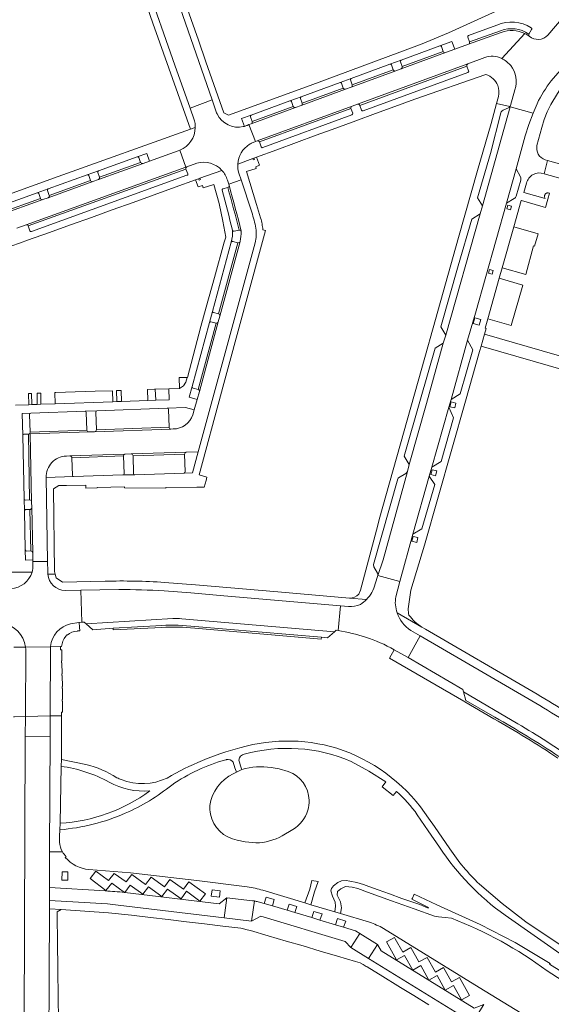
# Model space of a CAD drawing. Extents: x 152048 to 156914, y 461460 to 468786.
# Tile 117 of 256: x 155406 to 155535, y 463496 to 463735. Entities that reach past the tile are written whole.
import ezdxf

# ---------------------------------------------------------------- set-up
doc = ezdxf.new("R2010")
doc.units = 0
doc.header["$LTSCALE"] = 0.75
for name, color, linetype, lineweight in [('B-RO-VH-VERHARDING_ASFALT-GV', 251, 'CONTINUOUS', 18), ('B-RO-VH-VERHARDING_BETON-GV', 251, 'CONTINUOUS', 18), ('B-RO-VH-VERHARDING_BETONSTRAATSTEEN-GV', 251, 'CONTINUOUS', 18), ('B-RO-VH-VERHARDING_HALFVERHARDING_GRIND-GV', 251, 'CONTINUOUS', 18), ('B-RO-VH-VERHARDING_OPEN-GV', 251, 'CONTINUOUS', 18), ('B-RO-VH-VERHARDING_STRAATBAKSTEEN-GV', 251, 'CONTINUOUS', 18), ('B-RO-VH-VERHARDING_TEGEL-GV', 251, 'CONTINUOUS', 18)]:
    doc.layers.add(name, color=color, linetype=linetype, lineweight=lineweight)

msp = doc.modelspace()

# ---------------------------------------------------------------- linework, layer by layer
at = {"layer": 'B-RO-VH-VERHARDING_ASFALT-GV'}
msp.add_lwpolyline([(155435.166, 463765.729), (155429.568, 463763.744), (155443.689, 463723.621), (155447.349, 463713.212), (155452.677, 463715.173)], close=True, dxfattribs=at)
for points in [[(155459.438, 463558.084, 0.0337997), (155450.359, 463555.025)], [(155484.499, 463557.478, 0.1557805), (155459.438, 463558.084)], [(155459.303, 463554.585, -0.3906818), (155460.035, 463556.387)], [(155460.035, 463556.387, -0.0767374), (155460.45, 463556.511)], [(155460.45, 463556.511, -0.170861), (155486.401, 463554.809)], [(155505.182, 463541.032, 0.1600128), (155484.499, 463557.478)], [(155416.041, 463553.628, -0.0902965), (155427.714, 463549.764)], [(155429.607, 463550.838, 0.0821113), (155422.072, 463554.025)], [(155450.359, 463555.025, 0.033797), (155441.777, 463550.767)], [(155442.914, 463549.054, -0.0838333), (155455.99, 463555.18)], [(155455.99, 463555.18, -0.0288743), (155456.159, 463555.229)], [(155456.159, 463555.229, -0.3062973), (155457.765, 463554.621)], [(155427.714, 463549.764, 0.1429364), (155437.573, 463547.637)], [(155430.66, 463550.369, -0.0198183), (155429.607, 463550.838)], [(155441.777, 463550.767, -0.2094079), (155430.66, 463550.369)], [(155431.624, 463542.223, 0.066374), (155442.914, 463549.054)], [(155437.573, 463547.637, -0.1435731), (155415.842, 463539.801)], [(155497.424, 463547.517, -0.0560319), (155502.473, 463541.858)], [(155415.74, 463538.222, 0.0826509), (155431.624, 463542.223)], [(155507.888, 463533.973, 0.0921577), (155523.751, 463517.511)], [(155517.52, 463525.064, -0.0535246), (155510.344, 463533.582)]]:
    msp.add_lwpolyline(points, format="xyb", dxfattribs=at)
for points in [[(155422.072, 463554.025), (155416.12, 463555.272), (155416.041, 463553.628)], [(155457.765, 463554.621), (155458.22, 463553.267), (155458.494, 463552.45), (155458.581, 463552.192), (155459.222, 463552.536), (155459.893, 463552.816), (155459.822, 463553.028), (155459.588, 463553.73), (155459.303, 463554.585)], [(155486.401, 463554.809), (155490.693, 463552.462), (155494.799, 463549.801), (155493.946, 463548.654), (155496.594, 463546.494), (155497.424, 463547.517)], [(155502.473, 463541.858), (155505.138, 463537.977), (155507.888, 463533.973)], [(155415.842, 463539.801), (155415.74, 463538.222)], [(155510.344, 463533.582), (155506.603, 463538.981), (155505.182, 463541.032)], [(155540.986, 463507.742), (155528.787, 463515.88), (155523.057, 463520.353), (155517.52, 463525.064)], [(155523.751, 463517.511), (155538.67, 463507.093)]]:
    msp.add_lwpolyline(points, dxfattribs=at)
at = {"layer": 'B-RO-VH-VERHARDING_BETON-GV'}
for points in [[(155467.01, 463553.31, 0.106789), (155459.893, 463552.816)], [(155457.837, 463551.798, 0.244579), (155452.122, 463544.082)], [(155476.243, 463545.397, 0.3048045), (155471.175, 463552.366)], [(155452.122, 463544.082, 0.0644879), (155452.285, 463542.019)], [(155475.896, 463542.951, 0.0756198), (155476.243, 463545.397)], [(155452.285, 463542.019, 0.3083128), (155458.805, 463535.724)], [(155472.294, 463538.267, 0.1846211), (155475.896, 463542.951)], [(155463.317, 463535.022, 0.1220515), (155469.699, 463536.761)]]:
    msp.add_lwpolyline(points, format="xyb", dxfattribs=at)
for points in [[(155471.175, 463552.366), (155468.949, 463552.961), (155467.01, 463553.31)], [(155459.893, 463552.816), (155459.222, 463552.536), (155458.581, 463552.192), (155457.837, 463551.798)], [(155469.699, 463536.761), (155472.294, 463538.267)], [(155458.805, 463535.724), (155460.739, 463535.256), (155463.317, 463535.022)]]:
    msp.add_lwpolyline(points, dxfattribs=at)
at = {"layer": 'B-RO-VH-VERHARDING_BETONSTRAATSTEEN-GV'}
for points in [[(155552.336, 463752.191), (155542.623, 463740.85), (155539.717, 463737.458), (155534.145, 463730.905)], [(155521.766, 463733.337), (155514.897, 463730.815)], [(155514.712, 463730.423), (155515.144, 463729.245), (155522.65, 463731.96)], [(155514.879, 463728.683), (155522.796, 463731.567)], [(155522.65, 463731.96), (155515.144, 463729.245)], [(155528.581, 463731.255), (155522.939, 463725.257)], [(155529.539, 463731.161), (155530.206, 463732.234)], [(155507.969, 463728.279), (155498.535, 463724.834)], [(155508.77, 463726.938), (155508.351, 463728.106)], [(155498.369, 463724.449), (155498.785, 463723.279), (155508.77, 463726.938)], [(155498.517, 463722.7), (155509.346, 463726.654)], [(155508.77, 463726.938), (155498.785, 463723.279)], [(155495.841, 463723.845), (155486.412, 463720.396)], [(155486.657, 463718.832), (155496.646, 463722.492), (155496.208, 463723.671)], [(155514.756, 463723.941), (155487.971, 463714.164)], [(155514.502, 463723.374), (155488.534, 463713.86), (155488.964, 463712.701)], [(155488.534, 463713.86), (155514.502, 463723.374)], [(155514.924, 463722.204), (155514.502, 463723.374)], [(155524.068, 463724.531), (155525.19, 463723.521)], [(155486.405, 463718.274), (155497.222, 463722.22)], [(155496.646, 463722.492), (155486.657, 463718.832)], [(155489.351, 463712.545), (155514.738, 463721.811)], [(155474.099, 463715.558), (155474.53, 463714.398), (155484.501, 463718.066), (155484.075, 463719.233)], [(155483.721, 463719.415), (155474.273, 463715.961)], [(155484.501, 463718.066), (155474.53, 463714.398)], [(155486.234, 463720.014), (155486.657, 463718.832)], [(155474.283, 463713.833), (155485.06, 463717.793)], [(155526.165, 463717.653), (155525.086, 463713.867)], [(155461.975, 463711.118), (155462.406, 463709.958), (155472.365, 463713.625)], [(155471.561, 463714.962), (155462.149, 463711.52)], [(155462.172, 463709.392), (155472.936, 463713.351)], [(155472.365, 463713.625), (155462.406, 463709.958)], [(155486.638, 463713.684), (155463.622, 463705.241)], [(155472.365, 463713.625), (155471.925, 463714.79)], [(155522.746, 463712.091), (155520.189, 463702.196), (155517.072, 463691.407), (155518.283, 463689.496), (155525.002, 463713.532)], [(155524.598, 463713.259), (155523.265, 463712.682)], [(155524.932, 463713.549), (155525.002, 463713.532), (155530.578, 463711.961), (155531.554, 463714.269)], [(155525.002, 463713.532), (155524.932, 463713.549)], [(155486.354, 463713.097), (155464.167, 463704.984), (155464.591, 463703.799)], [(155464.167, 463704.984), (155486.354, 463713.097)], [(155464.97, 463703.625), (155486.614, 463711.556)], [(155486.798, 463711.933), (155486.354, 463713.097)], [(155434.537, 463701.388), (155425.11, 463698.018)], [(155446.541, 463698.924), (155446.336, 463698.85), (155407.552, 463684.899)], [(155424.934, 463697.625), (155425.353, 463696.464), (155435.357, 463700.044), (155434.932, 463701.198)], [(155425.096, 463695.869), (155435.932, 463699.755)], [(155435.357, 463700.044), (155425.353, 463696.464)], [(155446.779, 463697.222), (155446.343, 463698.379), (155408.085, 463684.647)], [(155408.085, 463684.647), (155446.343, 463698.379)], [(155408.901, 463683.295), (155446.598, 463696.91)], [(155412.757, 463693.242), (155413.195, 463692.025), (155423.185, 463695.661), (155422.759, 463696.853)], [(155422.397, 463697.036), (155412.924, 463693.636)], [(155526.447, 463698.467), (155524.064, 463690.172), (155525.937, 463691.248)], [(155527.497, 463696.507), (155526.447, 463698.467)], [(155412.931, 463691.477), (155423.757, 463695.378)], [(155423.185, 463695.661), (155413.195, 463692.025)], [(155459.708, 463695.787), (155456.714, 463694.767), (155456.796, 463694.508)], [(155462.309, 463687.959), (155459.708, 463695.787)], [(155526.433, 463691.848), (155527.548, 463695.723)], [(155400.639, 463688.878), (155401.061, 463687.705), (155411.053, 463691.279), (155410.621, 463692.47)], [(155410.24, 463692.649), (155400.806, 463689.271)], [(155456.511, 463693.968), (155455.294, 463693.638)], [(155400.797, 463687.157), (155411.624, 463691.011)], [(155411.053, 463691.279), (155401.061, 463687.705)], [(155408.085, 463684.647), (155408.509, 463683.439)], [(155458.016, 463683.347), (155459.256, 463683.628)], [(155417.333, 463628.845), (155418.221, 463628.884), (155431.551, 463629.309), (155433.07, 463629.354), (155446.423, 463629.786), (155449.351, 463629.895), (155463.104, 463680.531)], [(155459.489, 463680.883), (155454.548, 463662.782), (155454.175, 463661.37), (155449.602, 463644.461), (155449.061, 463642.53), (155448.363, 463640.031), (155448.032, 463638.848)], [(155457.348, 463680.693), (155452.794, 463663.917)], [(155454.233, 463663.287), (155458.929, 463680.569), (155457.721, 463680.894)], [(155458.929, 463680.569), (155454.233, 463663.287)], [(155454.548, 463662.782), (155459.489, 463680.883)], [(155453.02, 463663.62), (155454.233, 463663.287)], [(155452.041, 463661.196), (155447.856, 463645.683)], [(155449.279, 463645.002), (155453.639, 463661.075), (155452.409, 463661.402)], [(155453.639, 463661.075), (155449.279, 463645.002)], [(155449.602, 463644.461), (155454.175, 463661.37)], [(155448.074, 463645.33), (155449.279, 463645.002)], [(155408.406, 463638.916), (155408.546, 463634.627), (155422.334, 463635.116), (155422.171, 463639.414)], [(155421.885, 463639.723), (155408.703, 463639.238)], [(155424.476, 463639.506), (155424.627, 463635.204), (155442.26, 463635.828)], [(155441.815, 463640.41), (155424.754, 463639.82)], [(155442.26, 463635.828), (155442.096, 463640.123)], [(155408.148, 463634.165), (155408.556, 463634.18), (155422.751, 463634.696)], [(155422.334, 463635.116), (155408.546, 463634.627)], [(155443.218, 463635.394), (155442.71, 463635.384), (155424.204, 463634.741), (155422.751, 463634.696), (155408.556, 463634.18), (155408.916, 463617.745), (155408.926, 463616.326), (155409.182, 463605.411), (155409.226, 463603.66), (155409.226, 463603.248), (155412.798, 463603.259), (155412.473, 463623.636)], [(155424.204, 463634.741), (155442.71, 463635.384)], [(155442.26, 463635.828), (155424.627, 463635.204)], [(155406.743, 463633.829), (155407.081, 463618.45)], [(155408.426, 463618.182), (155408.148, 463634.165), (155407.045, 463634.132)], [(155408.916, 463617.745), (155408.556, 463634.18), (155408.148, 463634.165), (155408.426, 463618.182)], [(155446.423, 463629.786), (155433.07, 463629.354)], [(155431.551, 463629.309), (155418.221, 463628.884)], [(155418.671, 463628.422), (155431.208, 463628.858)], [(155431.346, 463624.559), (155431.208, 463628.858), (155418.671, 463628.422), (155418.789, 463624.155)], [(155433.523, 463628.921), (155446.034, 463629.328)], [(155446.167, 463625.032), (155446.034, 463629.328), (155433.523, 463628.921), (155433.648, 463624.587)], [(155492.91, 463599.903), (155494.155, 463603.651), (155500.06, 463625.119)], [(155419.072, 463623.893), (155431.06, 463624.243)], [(155433.93, 463624.314), (155445.891, 463624.705)], [(155497.708, 463623.275), (155491.832, 463602.526), (155491.889, 463601.952), (155492.793, 463600.423)], [(155499.673, 463624.636), (155497.927, 463623.565)], [(155407.406, 463618.143), (155408.426, 463618.182)], [(155407.168, 463615.539), (155407.373, 463606.06)], [(155407.684, 463605.781), (155408.727, 463605.822), (155408.471, 463615.863), (155407.458, 463615.84)], [(155408.471, 463615.863), (155408.727, 463605.822)], [(155409.182, 463605.411), (155408.926, 463616.326)]]:
    msp.add_lwpolyline(points, dxfattribs=at)
for points in [[(155530.08, 463732.672, 0.2435654), (155521.766, 463733.337)], [(155522.65, 463731.96, -0.2396493), (155529.539, 463731.161)], [(155529.539, 463731.161, 0.2396493), (155522.65, 463731.96)], [(155530.206, 463732.234, 0.4195277), (155530.08, 463732.672)], [(155514.897, 463730.815, 0.4107319), (155514.712, 463730.423)], [(155522.796, 463731.567, -0.2048677), (155528.581, 463731.255)], [(155528.581, 463731.255, -0.0412132), (155529.609, 463730.639)], [(155529.609, 463730.639, 0.0412132), (155528.581, 463731.255)], [(155529.609, 463730.639, -0.3372655), (155529.539, 463731.161)], [(155534.145, 463730.905, -0.4038874), (155529.609, 463730.639)], [(155508.351, 463728.106, 0.3905653), (155507.969, 463728.279)], [(155515.144, 463729.245, -0.4002911), (155514.879, 463728.683)], [(155509.346, 463726.654, -0.4275714), (155508.77, 463726.938)], [(155522.939, 463725.257, -0.0632497), (155524.068, 463724.531)], [(155496.208, 463723.671, 0.3975874), (155495.841, 463723.845)], [(155498.535, 463724.834, 0.4155967), (155498.369, 463724.449)], [(155498.785, 463723.279, -0.4045991), (155498.517, 463722.7)], [(155514.502, 463723.374, -0.4157515), (155514.756, 463723.941)], [(155525.19, 463723.521, -0.2271785), (155526.165, 463717.653)], [(155486.412, 463720.396, 0.4076851), (155486.234, 463720.014)], [(155497.222, 463722.22, -0.4129339), (155496.646, 463722.492)], [(155514.738, 463721.811, 0.416695), (155514.924, 463722.204)], [(155484.075, 463719.233, 0.3955062), (155483.721, 463719.415)], [(155485.06, 463717.793, -0.4248584), (155484.501, 463718.066)], [(155486.657, 463718.832, -0.4152506), (155486.405, 463718.274)], [(155531.554, 463714.269, -0.062817), (155534.975, 463719.794)], [(155474.273, 463715.961, 0.3825937), (155474.099, 463715.558)], [(155471.925, 463714.79, 0.4021736), (155471.561, 463714.962)], [(155472.936, 463713.351, -0.394809), (155472.365, 463713.625)], [(155474.53, 463714.398, -0.4190738), (155474.283, 463713.833)], [(155486.354, 463713.097, -0.3751616), (155486.638, 463713.684)], [(155487.971, 463714.164, -0.4091263), (155488.534, 463713.86)], [(155524.932, 463713.549, -0.1152639), (155524.598, 463713.259)], [(155525.086, 463713.867, -0.0936881), (155524.932, 463713.549)], [(155462.149, 463711.52, 0.3824897), (155461.975, 463711.118)], [(155486.614, 463711.556, 0.3933754), (155486.798, 463711.933)], [(155488.964, 463712.701, 0.3803109), (155489.294, 463712.525)], [(155489.294, 463712.525, 0.0679665), (155489.351, 463712.545)], [(155523.265, 463712.682, 0.2072703), (155522.746, 463712.091)], [(155462.406, 463709.958, -0.4026638), (155462.172, 463709.392)], [(155463.622, 463705.241, -0.3956404), (155464.167, 463704.984)], [(155464.591, 463703.799, 0.4324248), (155464.97, 463703.625)], [(155434.932, 463701.198, 0.3907885), (155434.537, 463701.388)], [(155435.932, 463699.755, -0.4190406), (155435.357, 463700.044)], [(155446.343, 463698.379, -0.315898), (155446.541, 463698.924)], [(155422.759, 463696.853, 0.4123557), (155422.397, 463697.036)], [(155425.11, 463698.018, 0.4065046), (155424.934, 463697.625)], [(155446.598, 463696.91, 0.5416087), (155446.779, 463697.222)], [(155527.548, 463695.723, 0.205484), (155527.497, 463696.507)], [(155423.757, 463695.378, -0.4078447), (155423.185, 463695.661)], [(155425.353, 463696.464, -0.4181504), (155425.096, 463695.869)], [(155456.796, 463694.508, -0.379481), (155456.511, 463693.968)], [(155456.796, 463694.508, -0.0075293), (155459.766, 463683.329)], [(155459.766, 463683.329, 0.0075293), (155456.796, 463694.508)], [(155410.621, 463692.47, 0.4027063), (155410.24, 463692.649)], [(155412.924, 463693.636, 0.4231437), (155412.757, 463693.242)], [(155413.195, 463692.025, -0.3838059), (155412.931, 463691.477)], [(155455.294, 463693.638, 0.4019753), (155455.093, 463693.277)], [(155455.093, 463693.277, -0.0026606), (155457.665, 463683.589)], [(155456.511, 463693.968, -0.0062561), (155459.256, 463683.628)], [(155459.256, 463683.628, 0.0062561), (155456.511, 463693.968)], [(155525.937, 463691.248, 0.2207204), (155526.433, 463691.848)], [(155411.624, 463691.011, -0.4077294), (155411.053, 463691.279)], [(155463.301, 463684.063, 0.0343869), (155462.309, 463687.959)], [(155407.552, 463684.899, -0.3862047), (155408.085, 463684.647)], [(155408.509, 463683.439, 0.4697251), (155408.901, 463683.295)], [(155457.665, 463683.589, 0.4567553), (155458.016, 463683.347)], [(155459.256, 463683.628, -0.3594328), (155459.766, 463683.329)], [(155459.766, 463683.329, -0.0576466), (155459.489, 463680.883)], [(155463.104, 463680.531, 0.1078827), (155463.301, 463684.063)], [(155457.721, 463680.894, 0.4635549), (155457.348, 463680.693)], [(155459.489, 463680.883, -0.3821483), (155458.929, 463680.569)], [(155452.794, 463663.917, 0.4185526), (155453.02, 463663.62)], [(155454.233, 463663.287, -0.4097954), (155454.548, 463662.782)], [(155452.409, 463661.402, 0.3800069), (155452.041, 463661.196)], [(155454.175, 463661.37, -0.3964202), (155453.639, 463661.075)], [(155447.856, 463645.683, 0.4228631), (155448.074, 463645.33)], [(155449.279, 463645.002, -0.4120854), (155449.602, 463644.461)], [(155408.703, 463639.238, 0.3149678), (155408.406, 463638.916)], [(155422.171, 463639.414, 0.3109146), (155421.885, 463639.723)], [(155424.754, 463639.82, 0.3750514), (155424.476, 463639.506)], [(155442.096, 463640.123, 0.4048908), (155441.815, 463640.41)], [(155448.032, 463638.848, -0.3169045), (155443.218, 463635.394)], [(155408.546, 463634.627, -0.4115983), (155408.148, 463634.165)], [(155422.751, 463634.696, -0.4097898), (155422.334, 463635.116)], [(155424.627, 463635.204, -0.4064107), (155424.204, 463634.741)], [(155442.71, 463635.384, -0.4228149), (155442.26, 463635.828)], [(155407.045, 463634.132, 0.4016549), (155406.743, 463633.829)], [(155446.034, 463629.328, -0.412097), (155446.423, 463629.786)], [(155412.473, 463623.636, -0.4192099), (155417.333, 463628.845)], [(155418.221, 463628.884, -0.4034969), (155418.671, 463628.422)], [(155431.208, 463628.858, -0.4055755), (155431.551, 463629.309)], [(155433.07, 463629.354, -0.3995488), (155433.523, 463628.921)], [(155445.891, 463624.705, 0.4030476), (155446.167, 463625.032)], [(155500.06, 463625.119, -0.1173348), (155499.673, 463624.636)], [(155418.789, 463624.155, 0.3872182), (155419.072, 463623.893)], [(155431.06, 463624.243, 0.4053025), (155431.346, 463624.559)], [(155433.648, 463624.587, 0.3981302), (155433.93, 463624.314)], [(155497.927, 463623.565, 0.1904273), (155497.708, 463623.275)], [(155407.081, 463618.45, 0.3797098), (155407.406, 463618.143)], [(155408.426, 463618.182, -0.4175298), (155408.916, 463617.745)], [(155407.458, 463615.84, 0.3603766), (155407.168, 463615.539)], [(155408.926, 463616.326, -0.3703616), (155408.471, 463615.863)], [(155407.373, 463606.06, 0.4001114), (155407.684, 463605.781)], [(155408.727, 463605.822, -0.4064733), (155409.182, 463605.411)], [(155492.793, 463600.423, -0.132888), (155492.91, 463599.903)]]:
    msp.add_lwpolyline(points, format="xyb", dxfattribs=at)
for points in [[(155509.354, 463658.14), (155508.777, 463656.177), (155504.693, 463641.555), (155500.484, 463626.755), (155500.06, 463625.119), (155494.155, 463603.651), (155492.91, 463599.903), (155498.212, 463598.411), (155501.357, 463609.874), (155505.382, 463623.991), (155505.988, 463626.132), (155510.106, 463640.693), (155510.648, 463642.537), (155514.676, 463656.924), (155516.551, 463663.496), (155524.064, 463690.172), (155526.447, 463698.467), (155528.612, 463706.466), (155529.558, 463709.227), (155530.578, 463711.961), (155525.002, 463713.532), (155518.283, 463689.496), (155517.706, 463687.533)], [(155517.706, 463687.533), (155515.679, 463686.294), (155512.381, 463674.941), (155508.203, 463660.199), (155509.354, 463658.14)], [(155525.86, 463684.376), (155523.065, 463674.509), (155528.769, 463672.867), (155530.68, 463679.769), (155530.915, 463679.704), (155531.759, 463682.714)], [(155519.582, 463662.083), (155525.246, 463660.521), (155528.043, 463670.306), (155522.352, 463671.924)], [(155500.484, 463626.755), (155504.693, 463641.555), (155508.777, 463656.177), (155506.78, 463654.968), (155503.209, 463642.634), (155499.304, 463628.843)], [(155510.648, 463642.537), (155512.888, 463643.897), (155515.915, 463654.567), (155514.676, 463656.924)], [(155505.988, 463626.132), (155508.286, 463627.55), (155511.223, 463638.072), (155510.106, 463640.693)], [(155501.357, 463609.874), (155503.595, 463611.173), (155506.682, 463621.903), (155505.382, 463623.991)]]:
    msp.add_lwpolyline(points, close=True, dxfattribs=at)
at = {"layer": 'B-RO-VH-VERHARDING_HALFVERHARDING_GRIND-GV'}
msp.add_lwpolyline([(155581.225, 463640.34), (155571.786, 463643.029), (155571.049, 463643.238), (155518.742, 463658.377), (155517.933, 463655.488), (155546.799, 463647.134), (155544.716, 463640.063)], dxfattribs=at)
msp.add_lwpolyline([(155442.213, 463645.138), (155438.878, 463645.026), (155439.026, 463642.383), (155442.301, 463642.501)], close=True, dxfattribs=at)
at = {"layer": 'B-RO-VH-VERHARDING_OPEN-GV'}
for points in [[(155408.153, 463643.997), (155408.252, 463641.27), (155408.981, 463641.296), (155408.882, 463644.022)], [(155410.27, 463641.342), (155411.181, 463641.375), (155411.132, 463644.097), (155410.23, 463644.067)], [(155419.501, 463644.377), (155414.804, 463644.22), (155414.537, 463644.211), (155414.604, 463641.499), (155428.644, 463642.007), (155428.555, 463644.681), (155424.297, 463644.538)], [(155430.708, 463642.082), (155430.621, 463644.75), (155429.529, 463644.714), (155429.597, 463642.042)], [(155438.694, 463645.02), (155436.997, 463644.963), (155437.093, 463642.313), (155439.026, 463642.383), (155438.878, 463645.026)]]:
    msp.add_lwpolyline(points, close=True, dxfattribs=at)
at = {"layer": 'B-RO-VH-VERHARDING_STRAATBAKSTEEN-GV'}
for points in [[(155522.796, 463731.567), (155514.879, 463728.683), (155511.597, 463727.479), (155509.346, 463726.654), (155498.517, 463722.7), (155497.222, 463722.22), (155486.405, 463718.274), (155485.06, 463717.793), (155474.283, 463713.833), (155472.936, 463713.351)], [(155522.939, 463725.257), (155528.581, 463731.255)], [(155472.936, 463713.351), (155462.172, 463709.392), (155461.64, 463709.183), (155463.181, 463705.081), (155463.622, 463705.241), (155486.638, 463713.684), (155487.971, 463714.164), (155514.756, 463723.941), (155518.816, 463725.431)], [(155453.698, 463712.266), (155453.332, 463713.281), (155452.677, 463715.173), (155447.349, 463713.212), (155448.327, 463710.393)], [(155462.652, 463704.89), (155463.181, 463705.081), (155461.64, 463709.183), (155461.204, 463709.012)], [(155405.309, 463684.102), (155407.552, 463684.899), (155446.336, 463698.85), (155444.901, 463702.981), (155444.49, 463702.821), (155437.521, 463700.324), (155435.932, 463699.755), (155425.096, 463695.869), (155423.757, 463695.378), (155412.931, 463691.477), (155411.624, 463691.011), (155400.797, 463687.157)], [(155444.901, 463702.981), (155446.336, 463698.85), (155446.541, 463698.924), (155448.98, 463699.813)], [(155456.408, 463695.725), (155456.714, 463694.767), (155459.708, 463695.787), (155459.137, 463697.461)], [(155412.837, 463600.838), (155412.798, 463603.259), (155409.226, 463603.248), (155409.227, 463602.378)], [(155492.91, 463599.903), (155492.254, 463597.827)], [(155497.227, 463594.673), (155498.212, 463598.411), (155492.91, 463599.903)], [(155418.366, 463588.124), (155420.324, 463588.477), (155420.478, 463588.49), (155421.1, 463588.541), (155420.86, 463596.306), (155417.091, 463596.243)], [(155430.087, 463596.463), (155420.86, 463596.306), (155421.1, 463588.541), (155421.652, 463588.586), (155422.126, 463588.189), (155443.157, 463589.428)], [(155483.862, 463592.526), (155455.524, 463594.965), (155447.53, 463595.646), (155441.054, 463596.137)], [(155445.351, 463589.373), (155482.344, 463586.196), (155482.822, 463586.578), (155483.269, 463586.52), (155483.862, 463592.526)], [(155485.768, 463592.373), (155483.862, 463592.526), (155483.269, 463586.52)], [(155443.157, 463589.428), (155422.126, 463588.189), (155423.722, 463586.718), (155428.686, 463587.106), (155440.465, 463587.746)], [(155448.509, 463587.519), (155479.22, 463584.879), (155480.647, 463584.771), (155482.344, 463586.196), (155445.351, 463589.373)], [(155420.478, 463588.49), (155420.324, 463588.477), (155418.366, 463588.124)], [(155420.024, 463586.335), (155420.016, 463586.445), (155420.526, 463586.479), (155420.625, 463586.486), (155420.561, 463587.352), (155420.478, 463588.49)], [(155417.233, 463585.133), (155417.182, 463585.188), (155417.482, 463585.468), (155417.533, 463585.413)], [(155496.837, 463581.852), (155500.232, 463579.965), (155503.198, 463585.211), (155500.905, 463586.555)], [(155530.227, 463569.501), (155503.198, 463585.211), (155500.232, 463579.965), (155513.501, 463572.265), (155513.677, 463571.624), (155526.889, 463563.898)], [(155404.607, 463582.469), (155407.437, 463582.509)], [(155407.437, 463582.509), (155404.607, 463582.469)], [(155404.787, 463565.626), (155407.398, 463565.681), (155407.471, 463582.168)], [(155407.471, 463582.168), (155407.398, 463565.681), (155413.406, 463565.807), (155413.503, 463582.593), (155407.437, 463582.509)], [(155407.437, 463582.509), (155413.503, 463582.593), (155413.503, 463582.635)], [(155413.503, 463582.635), (155413.503, 463582.593), (155415.917, 463582.626), (155416.182, 463582.639)], [(155526.889, 463563.898), (155513.677, 463571.624), (155514.226, 463569.596), (155521.278, 463565.493)], [(155406.649, 463383.366), (155406.656, 463386.597), (155406.742, 463408.472), (155406.751, 463410.603), (155406.792, 463421.093), (155406.811, 463425.903), (155406.941, 463458.676), (155406.946, 463460.037), (155409.173, 463460.021), (155409.191, 463468.581), (155407.005, 463468.616), (155407.377, 463560.806), (155407.398, 463565.681), (155404.787, 463565.626), (155404.522, 463565.622)], [(155415.709, 463536.627), (155415.74, 463538.222), (155415.842, 463539.801), (155416.041, 463553.628), (155416.12, 463555.272), (155416.194, 463565.865), (155413.406, 463565.807), (155413.376, 463560.781), (155413.267, 463532.906), (155413.528, 463532.906), (155416.381, 463532.898)], [(155415.682, 463535.213), (155415.709, 463536.627)], [(155416.381, 463532.898), (155413.528, 463532.906), (155413.267, 463532.906), (155413.233, 463524.229), (155426.787, 463523.383)], [(155417.085, 463531.526), (155417.271, 463531.696)], [(155461.188, 463524.411), (155448.992, 463525.898), (155432.9, 463527.79), (155422.815, 463528.582)], [(155431.427, 463523.019), (155428.336, 463525.304), (155426.949, 463523.5), (155423.093, 463526.438), (155424.471, 463528.191), (155427.593, 463525.884), (155428.959, 463527.648), (155431.812, 463525.586), (155433.186, 463527.356), (155436.568, 463524.913), (155437.875, 463526.723), (155441.112, 463524.404), (155442.44, 463526.191), (155445.728, 463523.849), (155447.066, 463525.628), (155451.067, 463522.717), (155449.728, 463520.917), (155446.467, 463523.304), (155445.15, 463521.491), (155441.888, 463523.855), (155440.534, 463522.035), (155437.283, 463524.397), (155435.907, 463522.591), (155432.852, 463524.801), (155431.536, 463523.006), (155454.421, 463520.255), (155456.252, 463521.741), (155462.497, 463521.015)], [(155537.548, 463503.75), (155534.551, 463505.609), (155534.7, 463505.787), (155526.204, 463510.891), (155517.729, 463515.21), (155507.179, 463520.025), (155501.728, 463522.608), (155501.271, 463521.66), (155501.129, 463521.365), (155505.185, 463519.411), (155505.102, 463519.246), (155503.103, 463520.1), (155500.659, 463520.942), (155498.742, 463521.585), (155495.74, 463522.698), (155492.965, 463523.647), (155490.709, 463524.465), (155489.434, 463524.909), (155487.776, 463525.438), (155486.093, 463525.788), (155485.216, 463525.905), (155484.105, 463525.812), (155483.211, 463525.413), (155482.171, 463524.641), (155481.691, 463523.975), (155481.53, 463523.452), (155481.878, 463522.097), (155482.503, 463520.638), (155482.608, 463519.677), (155482.449, 463518.308), (155483.823, 463517.899), (155484.101, 463519.262), (155483.858, 463520.742), (155483.037, 463522.356), (155483.094, 463523.244), (155483.883, 463523.915), (155485.085, 463524.466), (155486.629, 463524.291), (155488.003, 463523.961), (155490.365, 463523.061), (155496.23, 463521.025), (155501.734, 463519.07), (155506.651, 463517.256), (155507.622, 463517.069), (155509.2, 463516.94), (155510.739, 463516.761)], [(155413.233, 463524.229), (155413.22, 463521.031), (155427.285, 463520.227), (155429.942, 463519.954), (155455.632, 463516.866), (155456.252, 463521.741), (155454.421, 463520.255), (155431.536, 463523.006), (155431.427, 463523.019)], [(155426.787, 463523.383), (155413.233, 463524.229)], [(155476.645, 463520.039), (155475.21, 463520.474), (155465.023, 463523.559)], [(155515.879, 463491.494), (155490.66, 463507.018), (155486.361, 463509.656), (155484.954, 463511.15), (155464.481, 463517.247), (155462.278, 463516.042), (155455.632, 463516.866), (155429.942, 463519.954), (155427.285, 463520.227), (155413.22, 463521.031), (155413.212, 463519.033), (155416.102, 463518.882), (155427.53, 463518.111), (155433.179, 463517.488), (155437.757, 463516.944), (155442.06, 463516.429), (155446.495, 463515.899), (155450.884, 463515.374), (155455.299, 463514.846), (155459.622, 463514.328), (155460.286, 463514.182), (155461.234, 463513.974), (155461.971, 463513.812)], [(155456.252, 463521.741), (155455.632, 463516.866), (155462.278, 463516.042), (155462.944, 463520.952)], [(155462.497, 463521.015), (155456.252, 463521.741)], [(155462.944, 463520.952), (155462.278, 463516.042), (155464.481, 463517.247), (155484.954, 463511.15), (155486.361, 463509.656), (155488.509, 463513.073), (155487.457, 463513.735), (155484.604, 463514.59), (155482.624, 463515.184), (155478.857, 463516.313), (155476.877, 463516.907), (155472.782, 463518.135), (155470.935, 463518.688), (155467.329, 463519.77)], [(155463.889, 463520.738), (155465.327, 463520.377), (155465.782, 463521.879), (155467.785, 463521.272), (155467.329, 463519.77), (155470.935, 463518.688), (155471.425, 463520.185), (155473.272, 463519.631), (155472.782, 463518.135), (155476.877, 463516.907), (155477.37, 463518.403), (155479.35, 463517.809), (155478.857, 463516.313), (155482.624, 463515.184), (155483.117, 463516.68), (155485.097, 463516.086), (155484.604, 463514.59), (155487.457, 463513.735), (155488.509, 463513.073), (155492.774, 463510.423), (155493.664, 463508.887), (155516.249, 463494.973)], [(155467.329, 463519.77), (155465.327, 463520.377), (155463.889, 463520.738)], [(155490.909, 463515.786), (155483.823, 463517.899), (155482.449, 463518.308), (155476.645, 463520.039)], [(155461.971, 463513.812), (155466.283, 463512.54), (155470.696, 463511.238), (155474.749, 463510.042), (155478.932, 463508.808), (155483.115, 463507.574), (155487.5, 463506.28), (155488.569, 463505.945), (155489.343, 463505.556), (155490.08, 463505.087), (155490.291, 463504.957), (155494.099, 463502.617), (155497.722, 463500.391), (155498.359, 463500), (155501.586, 463498.017), (155505.251, 463495.766)], [(155640.521, 463420.678), (155642.618, 463419.131), (155645.965, 463421.352), (155634.762, 463427.703), (155562.172, 463472.639), (155555.927, 463476.463), (155554.84, 463477.129), (155542.186, 463484.878), (155538.262, 463487.281), (155517.493, 463500), (155494.235, 463514.312)], [(155533.937, 463504.018), (155553.762, 463491.247), (155560.855, 463486.723), (155562.182, 463485.877), (155568.602, 463481.782), (155587.105, 463470.547), (155595.331, 463465.346), (155601.445, 463461.032)]]:
    msp.add_lwpolyline(points, dxfattribs=at)
for points in [[(155528.581, 463731.255, 0.2048677), (155522.796, 463731.567)], [(155518.816, 463725.431, -0.2037305), (155522.939, 463725.257)], [(155453.909, 463711.77, -0.0250985), (155453.698, 463712.266)], [(155460.262, 463708.709, -0.3492741), (155453.909, 463711.77)], [(155448.612, 463708.482, -0.2928491), (155444.901, 463702.981)], [(155448.327, 463710.393, -0.0338257), (155448.497, 463709.817)], [(155448.497, 463709.817, -0.0547272), (155448.612, 463708.482)], [(155460.534, 463708.778, -0.0103626), (155460.262, 463708.709)], [(155461.204, 463709.012, -0.0313298), (155460.534, 463708.778)], [(155458.912, 463699.624, -0.2377861), (155461.784, 463704.431)], [(155461.784, 463704.431, -0.0400807), (155462.652, 463704.89)], [(155448.98, 463699.813, -0.2872381), (155455.087, 463698.096)], [(155459.137, 463697.461, -0.0887093), (155458.912, 463699.624)], [(155455.087, 463698.096, -0.1153153), (155456.408, 463695.725)], [(155409.227, 463602.378, -0.0766163), (155409.013, 463600.708)], [(155409.013, 463600.708, -0.3246068), (155403.905, 463596.722)], [(155412.844, 463600.198, -0.0390578), (155412.837, 463600.838)], [(155417.091, 463596.243, -0.3852784), (155412.844, 463600.198)], [(155441.054, 463596.137, 0.017875), (155430.087, 463596.463)], [(155492.254, 463597.827, -0.1364914), (155490.123, 463594.024)], [(155490.123, 463594.024, -0.0559535), (155488.695, 463592.878)], [(155497.562, 463590.831, -0.1194685), (155497.227, 463594.673)], [(155488.695, 463592.878, -0.1117518), (155485.768, 463592.373)], [(155443.157, 463589.428, -0.0396515), (155445.351, 463589.373)], [(155445.351, 463589.373, 0.0396515), (155443.157, 463589.428)], [(155500.905, 463586.555, -0.1710109), (155497.562, 463590.831)], [(155407.437, 463582.509, 0.3423618), (155401.643, 463588.308)], [(155401.643, 463588.308, -0.3423618), (155407.437, 463582.509)], [(155418.366, 463588.124, 0.3270822), (155413.503, 463582.635)], [(155413.503, 463582.635, -0.3270822), (155418.366, 463588.124)], [(155440.465, 463587.746, -0.041151), (155448.509, 463587.519)], [(155416.182, 463582.639, -0.1655913), (155417.233, 463585.133)], [(155417.533, 463585.413, -0.1790342), (155420.024, 463586.335)], [(155483.269, 463586.52, -0.0380836), (155489.938, 463584.916)], [(155489.938, 463584.916, -0.0574603), (155496.837, 463581.852)], [(155407.471, 463582.168, 0.0119043), (155407.437, 463582.509)], [(155407.437, 463582.509, -0.0119043), (155407.471, 463582.168)], [(155545.331, 463559.824, 0.019903), (155530.227, 463569.501)], [(155521.278, 463565.493, -0.0210133), (155536.798, 463555.985)], [(155526.889, 463563.898, -0.0200854), (155540.672, 463555.073)], [(155540.672, 463555.073, 0.0200854), (155526.889, 463563.898)], [(155416.381, 463532.898, -0.1067457), (155415.682, 463535.213)], [(155417.271, 463531.696, -0.0649898), (155416.381, 463532.898)], [(155422.815, 463528.582, -0.1968904), (155417.085, 463531.526)], [(155431.427, 463523.019, 0.0146664), (155426.787, 463523.383)], [(155426.787, 463523.383, -0.0146664), (155431.427, 463523.019)], [(155465.023, 463523.559, 0.0266159), (155461.188, 463524.411)], [(155462.944, 463520.952, 0.011277), (155462.497, 463521.015)], [(155462.497, 463521.015, -0.011277), (155462.944, 463520.952)], [(155463.889, 463520.738, 0.0273109), (155462.944, 463520.952)], [(155462.944, 463520.952, -0.0273109), (155463.889, 463520.738)], [(155494.235, 463514.312, 0.0396317), (155490.909, 463515.786)], [(155510.739, 463516.761, -0.0685842), (155533.937, 463504.018)]]:
    msp.add_lwpolyline(points, format="xyb", dxfattribs=at)
for points in [[(155415.941, 463582.114), (155415.917, 463582.626), (155413.503, 463582.593), (155413.406, 463565.807), (155416.194, 463565.865), (155416.179, 463566.446), (155416.172, 463566.695), (155416.437, 463566.702), (155416.398, 463569.386), (155416.323, 463569.386), (155416.327, 463569.803), (155416.402, 463569.802), (155416.366, 463572.492), (155416.291, 463572.492), (155416.292, 463572.926), (155416.367, 463572.926), (155416.314, 463575.615), (155416.239, 463575.612), (155416.221, 463576.036), (155416.296, 463576.04), (155416.258, 463578.705), (155416.184, 463578.701), (155416.162, 463579.155), (155416.237, 463579.159), (155416.218, 463581.863), (155415.954, 463581.85)], [(155407.398, 463565.681), (155407.377, 463560.806), (155413.376, 463560.781), (155413.406, 463565.807)], [(155413.019, 463469.896), (155413.212, 463519.033), (155413.22, 463521.031), (155413.233, 463524.229), (155413.267, 463532.906), (155413.376, 463560.781), (155407.377, 463560.806), (155407.005, 463468.616), (155409.191, 463468.581), (155409.194, 463469.9)], [(155416.273, 463526.03), (155416.285, 463528.034), (155417.688, 463528.025), (155417.676, 463526.022)], [(155431.536, 463523.006), (155432.852, 463524.801), (155435.907, 463522.591), (155437.283, 463524.397), (155440.534, 463522.035), (155441.888, 463523.855), (155445.15, 463521.491), (155446.467, 463523.304), (155449.728, 463520.917), (155451.067, 463522.717), (155447.066, 463525.628), (155445.728, 463523.849), (155442.44, 463526.191), (155441.112, 463524.404), (155437.875, 463526.723), (155436.568, 463524.913), (155433.186, 463527.356), (155431.812, 463525.586), (155428.959, 463527.648), (155427.593, 463525.884), (155424.471, 463528.191), (155423.093, 463526.438), (155426.949, 463523.5), (155428.336, 463525.304), (155431.427, 463523.019)], [(155478.428, 463525.661), (155476.858, 463525.91), (155476.399, 463523.833), (155475.21, 463520.474), (155476.645, 463520.039), (155477.536, 463523.175)], [(155454.678, 463523.373), (155454.489, 463521.879), (155452.482, 463522.132), (155452.671, 463523.627)], [(155415.687, 463475.56), (155415.622, 463479.827), (155415.553, 463484.374), (155415.49, 463488.526), (155415.425, 463492.812), (155415.361, 463497.017), (155415.316, 463500), (155415.295, 463501.915), (155415.256, 463505.499), (155415.208, 463509.95), (155415.115, 463518.288), (155416.102, 463518.882), (155413.212, 463519.033), (155413.019, 463469.896), (155413.009, 463466.853), (155415.818, 463466.9), (155415.749, 463471.462)], [(155492.774, 463510.423), (155488.509, 463513.073), (155486.361, 463509.656), (155490.66, 463507.018)], [(155490.66, 463507.018), (155515.879, 463491.494), (155518.567, 463495.89), (155516.249, 463494.973), (155493.664, 463508.887), (155492.774, 463510.423)], [(155495.003, 463511.013), (155497.435, 463506.659), (155499.399, 463507.737), (155501.36, 463504.183), (155503.343, 463505.278), (155505.29, 463501.778), (155507.255, 463502.893), (155509.259, 463499.366), (155511.222, 463500.443), (155513.182, 463496.969), (155515.162, 463498.055), (155512.725, 463502.404), (155510.747, 463501.361), (155508.798, 463504.792), (155506.851, 463503.725), (155504.845, 463507.24), (155502.867, 463506.169), (155500.905, 463509.667), (155498.946, 463508.566), (155497.136, 463511.8), (155496.963, 463512.109)], [(155495.003, 463511.013), (155496.963, 463512.109), (155497.136, 463511.8), (155498.946, 463508.566), (155500.905, 463509.667), (155502.867, 463506.169), (155504.845, 463507.24), (155506.851, 463503.725), (155508.798, 463504.792), (155510.747, 463501.361), (155512.725, 463502.404), (155515.162, 463498.055), (155513.182, 463496.969), (155511.222, 463500.443), (155509.259, 463499.366), (155507.255, 463502.893), (155505.29, 463501.778), (155503.343, 463505.278), (155501.36, 463504.183), (155499.399, 463507.737), (155497.435, 463506.659)]]:
    msp.add_lwpolyline(points, close=True, dxfattribs=at)
at = {"layer": 'B-RO-VH-VERHARDING_TEGEL-GV'}
for points in [[(155448.327, 463710.393), (155447.349, 463713.212), (155443.689, 463723.621), (155429.568, 463763.744), (155428.833, 463765.866)], [(155434.709, 463767.114), (155435.166, 463765.729), (155452.677, 463715.173), (155453.332, 463713.281), (155453.698, 463712.266)], [(155427.736, 463764.285), (155428.31, 463762.451), (155433.671, 463747.288), (155434.287, 463745.505), (155438.327, 463733.825), (155440.027, 463729.043), (155447.448, 463708.067), (155448.612, 463708.482)], [(155532.137, 463741.591), (155510.059, 463731.47), (155503.649, 463728.744), (155501.734, 463728.034), (155476.518, 463718.713), (155456.707, 463711.517), (155455.53, 463712.035), (155451.21, 463724.396), (155449.376, 463729.682), (155446.756, 463737.196)], [(155534.145, 463730.905), (155539.717, 463737.458)], [(155514.897, 463730.815), (155521.766, 463733.337)], [(155515.144, 463729.245), (155514.712, 463730.423)], [(155530.206, 463732.234), (155529.539, 463731.161)], [(155460.534, 463708.778), (155459.841, 463710.676), (155462.149, 463711.52), (155471.561, 463714.962), (155474.273, 463715.961), (155483.721, 463719.415), (155486.412, 463720.396), (155495.841, 463723.845), (155498.535, 463724.834), (155507.969, 463728.279), (155510.877, 463729.34), (155511.597, 463727.479), (155514.879, 463728.683)], [(155518.816, 463725.431), (155514.756, 463723.941)], [(155514.502, 463723.374), (155514.924, 463722.204)], [(155525.19, 463723.521), (155524.068, 463724.531)], [(155531.498, 463704.168), (155532.689, 463708.535), (155533.277, 463710.428), (155534.002, 463712.273), (155534.859, 463714.06), (155536.508, 463716.761), (155537.433, 463718.244), (155538.491, 463719.635), (155539.673, 463720.923), (155539.733, 463720.977), (155537.655, 463722.934), (155534.975, 463719.794)], [(155458.912, 463699.624), (155462.541, 463700.951), (155462.851, 463701.065), (155463.495, 463701.3), (155468.36, 463703.084), (155473.198, 463704.858), (155477.969, 463706.607), (155482.743, 463708.357), (155487.518, 463710.108), (155492.293, 463711.858), (155497.008, 463713.587), (155501.9, 463715.38), (155519.112, 463721.341)], [(155514.738, 463721.811), (155489.351, 463712.545)], [(155522.16, 463715.996), (155521.706, 463714.311), (155524.932, 463713.549)], [(155525.086, 463713.867), (155526.165, 463717.653)], [(155487.971, 463714.164), (155486.638, 463713.684)], [(155524.932, 463713.549), (155521.706, 463714.311), (155520.402, 463709.486), (155517.104, 463698.103), (155512.473, 463681.816), (155505.621, 463657.343), (155505.213, 463655.903), (155493.248, 463613.472), (155492.86, 463612.09), (155488.719, 463596.339), (155488.286, 463595.321)], [(155488.964, 463712.701), (155488.534, 463713.86)], [(155523.265, 463712.682), (155524.598, 463713.259)], [(155531.554, 463714.269), (155530.578, 463711.961), (155529.558, 463709.227), (155528.612, 463706.466), (155526.447, 463698.467), (155527.497, 463696.507)], [(155486.614, 463711.556), (155464.97, 463703.625)], [(155486.354, 463713.097), (155486.798, 463711.933)], [(155500.06, 463625.119), (155500.484, 463626.755), (155499.304, 463628.843), (155503.209, 463642.634), (155506.78, 463654.968), (155508.777, 463656.177), (155509.354, 463658.14), (155508.203, 463660.199), (155512.381, 463674.941), (155515.679, 463686.294), (155517.706, 463687.533), (155518.283, 463689.496), (155517.072, 463691.407), (155520.189, 463702.196), (155522.746, 463712.091)], [(155564.705, 463713.114), (155557.058, 463700.859), (155553.468, 463699.484), (155551.84, 463698.86), (155550.307, 463698.289), (155546.712, 463696.95), (155534.084, 463700.478), (155533.201, 463697.282), (155545.239, 463693.95), (155549.023, 463692.8), (155558.078, 463696.306), (155560.088, 463699.668), (155560.293, 463700.011), (155560.95, 463701.061), (155563.897, 463705.767), (155567.166, 463710.841)], [(155448.612, 463708.482), (155447.448, 463708.067), (155415.371, 463696.582), (155404.218, 463692.57), (155398.887, 463690.671), (155388.194, 463686.9), (155388.293, 463686.617), (155381.501, 463684.258), (155379.577, 463683.59), (155375.635, 463682.221), (155375.602, 463682.315), (155359.103, 463676.759), (155342.83, 463671.609), (155326.371, 463666.256), (155312.776, 463662.11), (155300.453, 463658.442), (155290.905, 463655.571), (155285.971, 463654.159), (155271.664, 463650.555)], [(155463.622, 463705.241), (155463.181, 463705.081), (155462.652, 463704.89)], [(155464.591, 463703.799), (155464.167, 463704.984)], [(155388.612, 463684.998), (155398.093, 463688.33), (155400.806, 463689.271), (155410.24, 463692.649), (155412.924, 463693.636), (155422.397, 463697.036), (155425.11, 463698.018), (155434.537, 463701.388), (155436.85, 463702.215), (155437.521, 463700.324), (155444.49, 463702.821), (155444.901, 463702.981)], [(155464.455, 463686.572), (155463.427, 463689.858), (155461.067, 463697.813), (155463.407, 463698.588), (155463.26, 463698.989), (155464.213, 463699.338), (155463.495, 463701.3), (155462.851, 463701.065), (155462.964, 463700.755), (155462.655, 463700.641), (155462.541, 463700.951), (155458.912, 463699.624)], [(155448.98, 463699.813), (155446.541, 463698.924)], [(155533.201, 463697.282), (155534.084, 463700.478), (155533.485, 463700.645)], [(155401.546, 463678.91), (155406.246, 463680.553), (155407.949, 463681.138), (155413.228, 463683.037), (155418.312, 463684.866), (155423.397, 463686.695), (155428.473, 463688.521), (155433.539, 463690.344), (155438.615, 463692.17), (155443.712, 463694.004), (155448.682, 463695.792), (155449.425, 463696.059), (155449.735, 463696.171), (155455.087, 463698.096)], [(155446.598, 463696.91), (155408.901, 463683.295)], [(155446.343, 463698.379), (155446.779, 463697.222)], [(155455.087, 463698.096), (155449.735, 463696.171), (155449.847, 463695.86), (155449.537, 463695.749), (155449.425, 463696.059), (155448.682, 463695.792), (155449.301, 463694.07), (155450.355, 463694.449), (155450.559, 463693.882), (155453.109, 463694.703), (155454.405, 463690.038), (155455.313, 463685.788), (155456.002, 463681.934), (155455.621, 463680.667), (155453.239, 463672.128)], [(155459.137, 463697.461), (155459.708, 463695.787), (155462.309, 463687.959)], [(155456.796, 463694.508), (155456.714, 463694.767), (155456.408, 463695.725)], [(155500.214, 463591.801), (155500.858, 463596.349), (155504.237, 463607.25), (155514.189, 463642.105), (155517.573, 463654.2), (155517.933, 463655.488), (155518.742, 463658.377), (155519.135, 463659.781), (155518.943, 463659.836), (155519.582, 463662.083), (155522.352, 463671.924), (155523.065, 463674.509), (155525.86, 463684.376), (155527.673, 463690.787), (155527.752, 463690.765), (155533.033, 463689.272), (155533.556, 463689.124), (155534.111, 463691.106), (155534.125, 463691.155), (155534.522, 463692.572), (155534.197, 463692.631), (155534.131, 463692.637), (155534.065, 463692.638), (155533.999, 463692.632), (155533.933, 463692.621), (155533.869, 463692.604), (155533.807, 463692.582), (155533.746, 463692.554), (155533.689, 463692.521), (155533.634, 463692.483), (155533.583, 463692.44), (155533.537, 463692.394), (155533.494, 463692.343), (155533.456, 463692.288), (155533.423, 463692.231), (155533.395, 463692.171), (155533.372, 463692.108), (155533.355, 463692.044), (155533.342, 463691.987), (155533.333, 463691.929), (155533.329, 463691.871), (155533.33, 463691.813), (155533.336, 463691.755), (155533.347, 463691.697), (155533.362, 463691.641), (155533.494, 463691.28), (155528.31, 463692.741), (155528.943, 463694.979)], [(155527.548, 463695.723), (155526.433, 463691.848)], [(155455.294, 463693.638), (155456.511, 463693.968)], [(155525.937, 463691.248), (155524.064, 463690.172), (155516.551, 463663.496), (155514.676, 463656.924), (155515.915, 463654.567), (155512.888, 463643.897), (155510.648, 463642.537), (155510.106, 463640.693)], [(155407.552, 463684.899), (155405.309, 463684.102)], [(155408.509, 463683.439), (155408.085, 463684.647)], [(155409.227, 463602.378), (155409.226, 463603.248), (155409.226, 463603.66), (155407.425, 463603.618), (155407.373, 463606.06), (155407.168, 463615.539), (155407.081, 463618.45), (155406.743, 463633.829), (155406.588, 463639.152), (155408.703, 463639.238), (155421.885, 463639.723), (155424.754, 463639.82), (155441.815, 463640.41), (155446.228, 463640.608), (155448.363, 463640.031), (155449.061, 463642.53), (155447.123, 463643.078), (155447.856, 463645.683), (155452.041, 463661.196), (155452.794, 463663.917), (155457.348, 463680.693), (155457.635, 463682.113), (155457.665, 463683.589)], [(155451.002, 463622.1), (155451.227, 463622.92), (155451.453, 463623.743), (155449.534, 463624.27), (155454.976, 463644.31), (155455.308, 463645.532), (155465.634, 463683.556), (155465.021, 463683.697)], [(155463.104, 463680.531), (155449.351, 463629.895), (155447.959, 463624.772), (155445.891, 463624.705), (155433.93, 463624.314), (155431.06, 463624.243), (155419.072, 463623.893), (155412.473, 463623.636), (155412.798, 463603.259), (155412.837, 463600.838)], [(155453.239, 463672.128), (155451.273, 463664.952), (155449.979, 463660.23), (155446.716, 463647.86), (155446.607, 463647.862), (155446.294, 463646.714), (155445.725, 463645.881), (155444.781, 463645.224), (155442.213, 463645.138), (155442.301, 463642.501), (155439.026, 463642.383), (155437.093, 463642.313), (155430.708, 463642.082), (155429.597, 463642.042), (155428.644, 463642.007), (155414.604, 463641.499), (155411.181, 463641.375), (155410.27, 463641.342), (155408.981, 463641.296), (155408.252, 463641.27), (155404.975, 463641.151)], [(155510.106, 463640.693), (155511.223, 463638.072), (155508.286, 463627.55), (155505.988, 463626.132), (155505.382, 463623.991), (155506.682, 463621.903), (155503.595, 463611.173), (155501.357, 463609.874), (155498.212, 463598.411), (155497.227, 463594.673)], [(155492.793, 463600.423), (155491.889, 463601.952), (155491.832, 463602.526), (155497.708, 463623.275)], [(155497.927, 463623.565), (155499.673, 463624.636)], [(155412.844, 463600.198), (155414.611, 463600.225), (155414.467, 463600.843), (155414.182, 463620.923), (155415.486, 463621.673), (155417.332, 463621.701), (155422.076, 463621.772), (155422.087, 463621.074), (155424.789, 463621.114), (155424.787, 463621.245), (155431.401, 463621.344), (155431.404, 463621.145), (155441.506, 463621.011), (155441.504, 463621.21), (155449.004, 463621.297), (155449.504, 463621.303), (155450.787, 463621.318), (155451.002, 463622.1)], [(155409.013, 463600.708), (155402.712, 463600.671), (155397.124, 463600.588), (155391.324, 463600.5), (155385.85, 463600.418), (155380.118, 463600.331), (155378.242, 463600.29), (155372.584, 463600.195), (155364.784, 463600.064), (155361.473, 463599.888), (155359.859, 463599.831), (155302.575, 463597.825), (155301.128, 463597.774), (155298.106, 463597.82), (155292.94, 463597.722), (155290.058, 463597.668), (155284.159, 463597.556)], [(155402.712, 463600.671), (155409.013, 463600.708)], [(155426.722, 463598.49), (155416.372, 463598.257), (155414.833, 463599.269), (155414.611, 463600.225), (155412.844, 463600.198)], [(155492.254, 463597.827), (155492.91, 463599.903)], [(155417.091, 463596.243), (155420.86, 463596.306), (155430.087, 463596.463)], [(155490.123, 463594.024), (155486.003, 463594.381), (155468.632, 463595.887), (155448.671, 463597.625), (155441.127, 463598.189)], [(155441.054, 463596.137), (155447.53, 463595.646), (155455.524, 463594.965), (155483.862, 463592.526), (155485.768, 463592.373)], [(155486.003, 463594.381), (155490.123, 463594.024)], [(155503.575, 463587.339), (155503.575, 463587.34), (155497.562, 463590.831)], [(155497.562, 463590.831), (155503.575, 463587.34)], [(155440.465, 463587.746), (155428.686, 463587.106), (155428.71, 463586.656), (155440.49, 463587.296)], [(155448.465, 463587.071), (155479.181, 463584.431), (155479.22, 463584.879), (155448.509, 463587.519)], [(155530.559, 463571.68), (155504.459, 463586.826), (155503.575, 463587.339)], [(155500.905, 463586.555), (155503.198, 463585.211), (155530.227, 463569.501)], [(155521.278, 463565.493), (155514.226, 463569.596), (155513.677, 463571.624), (155513.501, 463572.265), (155500.232, 463579.965), (155496.837, 463581.852), (155495.713, 463579.823), (155513.769, 463569.37), (155514, 463569.207), (155521.055, 463565.102)]]:
    msp.add_lwpolyline(points, dxfattribs=at)
for points in [[(155521.766, 463733.337, -0.2435654), (155530.08, 463732.672)], [(155530.08, 463732.672, -0.4195277), (155530.206, 463732.234)], [(155514.712, 463730.423, -0.4107319), (155514.897, 463730.815)], [(155529.539, 463731.161, 0.3372655), (155529.609, 463730.639)], [(155529.609, 463730.639, 0.4038874), (155534.145, 463730.905)], [(155514.879, 463728.683, 0.4002911), (155515.144, 463729.245)], [(155522.939, 463725.257, 0.2037305), (155518.816, 463725.431)], [(155524.068, 463724.531, 0.0632497), (155522.939, 463725.257)], [(155514.756, 463723.941, 0.4157515), (155514.502, 463723.374)], [(155526.165, 463717.653, 0.2271785), (155525.19, 463723.521)], [(155514.924, 463722.204, -0.416695), (155514.738, 463721.811)], [(155519.112, 463721.341, -0.230019), (155521.963, 463718.675)], [(155521.963, 463718.675, -0.1250566), (155522.16, 463715.996)], [(155534.975, 463719.794, 0.062817), (155531.554, 463714.269)], [(155486.638, 463713.684, 0.3751616), (155486.354, 463713.097)], [(155488.534, 463713.86, 0.4091263), (155487.971, 463714.164)], [(155524.598, 463713.259, 0.1152639), (155524.932, 463713.549)], [(155524.932, 463713.549, 0.0936881), (155525.086, 463713.867)], [(155453.698, 463712.266, 0.0250985), (155453.909, 463711.77)], [(155453.909, 463711.77, 0.3492741), (155460.262, 463708.709)], [(155486.798, 463711.933, -0.3933754), (155486.614, 463711.556)], [(155489.294, 463712.525, -0.3803109), (155488.964, 463712.701)], [(155489.351, 463712.545, -0.0679665), (155489.294, 463712.525)], [(155522.746, 463712.091, -0.2072703), (155523.265, 463712.682)], [(155444.901, 463702.981, 0.2928491), (155448.612, 463708.482)], [(155448.497, 463709.817, 0.0338257), (155448.327, 463710.393)], [(155448.612, 463708.482, 0.0547272), (155448.497, 463709.817)], [(155460.262, 463708.709, 0.0103626), (155460.534, 463708.778)], [(155461.784, 463704.431, 0.2377861), (155458.912, 463699.624)], [(155462.652, 463704.89, 0.0400807), (155461.784, 463704.431)], [(155464.167, 463704.984, 0.3956404), (155463.622, 463705.241)], [(155464.97, 463703.625, -0.4324248), (155464.591, 463703.799)], [(155533.485, 463700.645, -0.3862438), (155531.498, 463704.168)], [(155446.541, 463698.924, 0.315898), (155446.343, 463698.379)], [(155455.087, 463698.096, 0.2872381), (155448.98, 463699.813)], [(155458.912, 463699.624, 0.0887093), (155459.137, 463697.461)], [(155446.779, 463697.222, -0.5416087), (155446.598, 463696.91)], [(155456.408, 463695.725, 0.1153153), (155455.087, 463698.096)], [(155527.497, 463696.507, -0.205484), (155527.548, 463695.723)], [(155528.943, 463694.979, -0.4497657), (155533.201, 463697.282)], [(155456.511, 463693.968, 0.379481), (155456.796, 463694.508)], [(155455.093, 463693.277, -0.4019753), (155455.294, 463693.638)], [(155457.665, 463683.589, 0.0026606), (155455.093, 463693.277)], [(155526.433, 463691.848, -0.2207204), (155525.937, 463691.248)], [(155462.309, 463687.959, -0.0343869), (155463.301, 463684.063)], [(155408.085, 463684.647, 0.3862047), (155407.552, 463684.899)], [(155464.808, 463685.113, 0.0224641), (155464.455, 463686.572)], [(155465.021, 463683.697, 0.0218238), (155464.808, 463685.113)], [(155408.901, 463683.295, -0.4697251), (155408.509, 463683.439)], [(155463.301, 463684.063, -0.1078827), (155463.104, 463680.531)], [(155499.673, 463624.636, 0.1173348), (155500.06, 463625.119)], [(155497.708, 463623.275, -0.1904273), (155497.927, 463623.565)], [(155409.013, 463600.708, 0.0766163), (155409.227, 463602.378)], [(155403.905, 463596.722, 0.3246068), (155409.013, 463600.708)], [(155412.837, 463600.838, 0.0390578), (155412.844, 463600.198)], [(155412.844, 463600.198, 0.3852784), (155417.091, 463596.243)], [(155492.91, 463599.903, 0.132888), (155492.793, 463600.423)], [(155441.127, 463598.189, 0.0229783), (155426.722, 463598.49)], [(155430.087, 463596.463, -0.017875), (155441.054, 463596.137)], [(155490.123, 463594.024, 0.1364914), (155492.254, 463597.827)], [(155488.286, 463595.321, -0.2101518), (155486.003, 463594.381)], [(155488.695, 463592.878, 0.0559535), (155490.123, 463594.024)], [(155497.227, 463594.673, 0.1194685), (155497.562, 463590.831)], [(155485.768, 463592.373, 0.1117518), (155488.695, 463592.878)], [(155500.451, 463590.278, -0.0400034), (155500.214, 463591.801)], [(155497.562, 463590.831, 0.1710109), (155500.905, 463586.555)], [(155503.575, 463587.34, -0.0887571), (155500.451, 463590.278)], [(155448.509, 463587.519, 0.041151), (155440.465, 463587.746)], [(155440.49, 463587.296, -0.0412529), (155448.465, 463587.071)], [(155545.406, 463562.24, 0.0191415), (155530.559, 463571.68)], [(155530.227, 463569.501, -0.019903), (155545.331, 463559.824)], [(155536.798, 463555.985, 0.0210133), (155521.278, 463565.493)], [(155521.055, 463565.102, -0.0209796), (155536.544, 463555.613)]]:
    msp.add_lwpolyline(points, format="xyb", dxfattribs=at)
for points in [[(155525.327, 463689.427), (155525.046, 463688.513), (155524.162, 463688.786), (155524.444, 463689.699)], [(155519.997, 463674.057), (155520.882, 463673.8), (155520.62, 463672.9), (155519.735, 463673.157)], [(155516.429, 463662.346), (155517.844, 463661.949), (155517.453, 463660.552), (155516.038, 463660.949)], [(155444.781, 463645.224), (155445.725, 463645.881), (155446.294, 463646.714), (155446.607, 463647.862), (155444.692, 463647.888)], [(155511.546, 463640.498), (155510.381, 463640.789), (155510.672, 463641.954), (155511.837, 463641.663)], [(155506.921, 463624.073), (155505.756, 463624.364), (155506.047, 463625.529), (155507.212, 463625.238)], [(155502.325, 463607.886), (155501.16, 463608.177), (155501.451, 463609.342), (155502.616, 463609.051)]]:
    msp.add_lwpolyline(points, close=True, dxfattribs=at)

doc.saveas('drawing.dxf')
